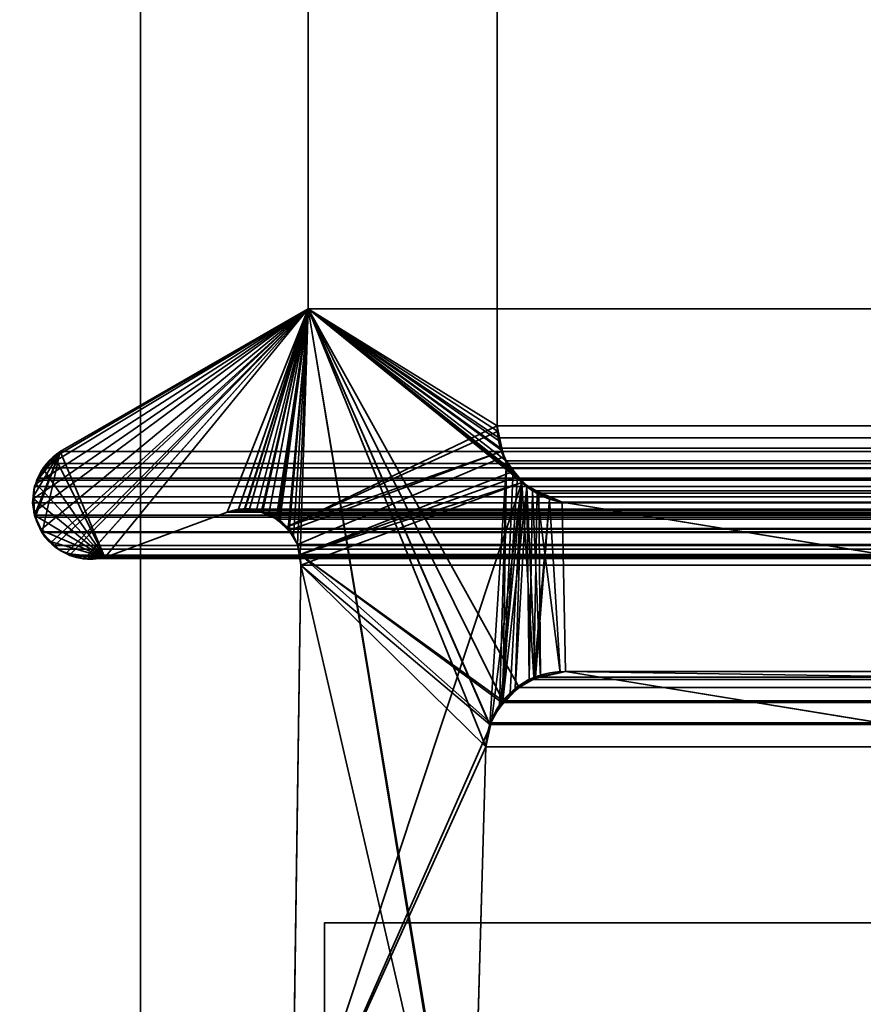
# Model space of a CAD drawing. Header units: millimetres. Extents: x -603 to 3703, y -115 to 193.
# Tile 83 of 256: x -413.66 to -409.07, y 3.57 to 8.93. Entities that reach past the tile are written whole.
import ezdxf

# ---------------------------------------------------------------- set-up
doc = ezdxf.new("R2010")
doc.units = ezdxf.units.MM
doc.layers.add('151', color=7, linetype='Continuous', true_color=0xffffff)

# ---------------------------------------------------------------- blocks, each defined once
blk = doc.blocks.new('UG_SURFACE_001')
at = {"layer": '151', "color": 252, "linetype": 'Continuous', "lineweight": 35}
for points in [[(603, -18, 2212.25), (603, 174.4, 2212.25), (-603, 174.4, 2212.25), (-603, -18, 2212.25)], [(-453, -18, 2062.2499), (-453, 174.4, 2062.2499), (453, 174.4, 2062.2499), (453, -18, 2062.2499)]]:
    blk.add_3dface(points, dxfattribs=at)
blk = doc.blocks.new('UG_SURFACE_004')
at = {"layer": '151', "color": 252, "linetype": 'Continuous', "lineweight": 35}
for points in [[(-413, -29.92, 2022.2499), (-413, 14.42, 2022.2499), (-414.5, 14.42, 2023.7501), (-414.5, -29.92, 2023.7501)], [(-414.5, -29.92, -8.75), (-414.5, 14.42, -8.75), (-413, 14.42, -8.75), (-413, -29.92, -8.75)], [(-413, -29.92, 2022.2499), (-413, -29.92, -8.75), (-413, 14.42, -8.75), (-413, 14.42, 2022.2499)]]:
    blk.add_3dface(points, dxfattribs=at)
blk = doc.blocks.new('UG_SURFACE_009')
at = {"layer": '151', "color": 252, "linetype": 'Continuous', "lineweight": 35}
for points in [[(-414.5, -29.92, 2023.7501), (414.5, -29.92, 2023.7501), (414.5, 14.42, 2023.7501), (-414.5, 14.42, 2023.7501)], [(-414.5, -29.92, 2023.7501), (-414.5, 14.42, 2023.7501), (-413, 14.42, 2022.2499), (-413, -29.92, 2022.2499)], [(-413, -29.92, 2022.2499), (-413, 14.42, 2022.2499), (413, 14.42, 2022.2499), (413, -29.92, 2022.2499)]]:
    blk.add_3dface(points, dxfattribs=at)
blk = doc.blocks.new('UG_SURFACE_011')
at = {"layer": '151', "color": 252, "linetype": 'Continuous', "lineweight": 35}
for points in [[(-412, 4.0145, -7.75), (-397, 4.0145, -7.75), (-397, 4.0145, -8.75), (-412, 4.0145, -8.75)], [(-397, 4.0145, -7.75), (-412, 4.0145, -7.75), (-412, -24.9528, -7.75), (412, -24.9528, -7.75)], [(-412, -24.9528, -8.75), (-412, 4.0145, -8.75), (-397, 4.0145, -8.75)], [(-397, 4.0145, -8.75), (397, 4.0145, -8.75), (-412, -24.9528, -8.75)], [(397, 4.0145, -8.75), (412, 4.0145, -8.75), (412, -24.9528, -8.75), (-412, -24.9528, -8.75)], [(-412, -24.9528, -7.75), (-412, 4.0145, -7.75), (-412, 4.0145, -8.75), (-412, -24.9528, -8.75)]]:
    blk.add_3dface(points, dxfattribs=at)
blk = doc.blocks.new('UG_SURFACE_046')
at = {"layer": '151', "color": 7, "linetype": 'Continuous', "lineweight": 35}
for points in [[(-411.0615, 11.8663, -8.75), (-411.0615, 6.7187, -8.75), (-412.0888, 7.3541, -8.75), (-412.0888, 11.6334, -8.75)], [(-411.0615, 6.7187, 2020.3116), (-411.0615, 11.8663, 2020.3116), (-412.0888, 11.6334, 2021.3387), (-412.0888, 7.3541, 2021.3387)], [(-411.0615, 6.7187, -8.75), (-411.0615, 11.8663, -8.75), (-411.0615, 11.8663, 2020.3116), (-411.0615, 6.7187, 2020.3116)], [(-412.0888, 7.3541, 2021.3387), (-412.0888, 11.6334, 2021.3387), (-412.0888, 11.6334, -8.75), (-412.0888, 7.3541, -8.75)], [(-412.0888, 7.3541, -8.75), (-413.5389, 6.1543, -8.75), (-413.5765, 6.2316, -8.75), (-413.5801, 6.2475, -8.75)], [(-413.5801, 6.2475, -8.75), (-413.5798, 6.3223, -8.75), (-412.0888, 7.3541, -8.75)], [(-412.0888, 7.3541, -8.75), (-413.5798, 6.3223, -8.75), (-413.5797, 6.3707, -8.75), (-413.5652, 6.4049, -8.75)], [(-412.0888, 7.3541, -8.75), (-413.5652, 6.4049, -8.75), (-413.5309, 6.4856, -8.75)], [(-412.0888, 7.3541, -8.75), (-413.4858, 6.0843, -8.75), (-413.5191, 6.1139, -8.75), (-413.5389, 6.1543, -8.75)], [(-413.5309, 6.4856, -8.75), (-413.53, 6.4877, -8.75), (-413.4643, 6.55, -8.75), (-412.0888, 7.3541, -8.75)], [(-413.4026, 6.0268, -8.75), (-413.4325, 6.0372, -8.75), (-413.4858, 6.0843, -8.75), (-412.0888, 7.3541, -8.75)], [(-413.4643, 6.55, -8.75), (-413.4353, 6.5775, -8.75), (-412.0888, 7.3541, -8.75)], [(-413.4353, 6.5775, 2022.6853), (-412.0888, 7.3541, 2021.3387), (-412.0888, 7.3541, -8.75), (-413.4353, 6.5775, -8.75)], [(-413.1932, 6.0016, 2022.4433), (-412.5291, 6.2483, 2021.7791), (-412.0888, 7.3541, 2021.3387), (-413.4353, 6.5775, 2022.6853)], [(-413.3034, 5.995, -8.75), (-413.3103, 5.9946, -8.75), (-413.4026, 6.0268, -8.75), (-412.0888, 7.3541, -8.75)], [(-412.0888, 7.3541, -8.75), (-412.5291, 6.2483, -8.75), (-413.1932, 6.0016, -8.75), (-413.3034, 5.995, -8.75)], [(-412.4342, 6.2625, -8.75), (-412.5291, 6.2483, -8.75), (-412.0888, 7.3541, -8.75)], [(-412.0888, 7.3541, 2021.3387), (-412.5291, 6.2483, 2021.7791), (-412.4344, 6.2561, 2021.6844)], [(-412.4344, 6.2561, 2021.6844), (-412.3686, 6.2615, 2021.6186), (-412.0888, 7.3541, 2021.3387)], [(-412.0888, 7.3541, -8.75), (-412.4077, 6.2665, -8.75), (-412.4342, 6.2625, -8.75)], [(-412.3372, 6.2488, -8.75), (-412.4077, 6.2665, -8.75), (-412.0888, 7.3541, -8.75)], [(-412.0888, 7.3541, 2021.3387), (-412.3686, 6.2615, 2021.6186), (-412.3375, 6.2472, 2021.5874)], [(-412.3375, 6.2472, 2021.5874), (-412.2501, 6.2071, 2021.5001), (-412.0888, 7.3541, 2021.3387)], [(-412.0888, 7.3541, -8.75), (-412.3017, 6.2399, -8.75), (-412.3372, 6.2488, -8.75)], [(-412.2533, 6.2043, -8.75), (-412.3017, 6.2399, -8.75), (-412.0888, 7.3541, -8.75)], [(-412.0888, 7.3541, -8.75), (-411.0615, 6.7187, -8.75), (-412.2038, 6.1678, -8.75), (-412.2533, 6.2043, -8.75)], [(-412.2501, 6.2071, 2021.5001), (-412.2416, 6.2033, 2021.4915), (-412.0888, 7.3541, 2021.3387)], [(-412.0888, 7.3541, 2021.3387), (-412.2416, 6.2033, 2021.4915), (-412.1915, 6.1456, 2021.4415)], [(-412.1915, 6.1456, 2021.4415), (-412.1681, 6.1188, 2021.4181), (-412.0888, 7.3541, 2021.3387)], [(-412.0888, 7.3541, 2021.3387), (-412.1681, 6.1188, 2021.4181), (-412.1465, 6.0731, 2021.3964)], [(-412.1465, 6.0731, 2021.3964), (-412.1321, 6.0177, 2021.3821), (-412.0888, 7.3541, 2021.3387)], [(-411.1882, 1.8784, 2020.4382), (-412.0888, 7.3541, 2021.3387), (-412.1321, 6.0177, 2021.3821), (-412.1284, 5.9608, 2021.3785)], [(-412.0888, 7.3541, 2021.3387), (-411.0538, 6.638, 2020.3037), (-411.0586, 6.6882, 2020.3085)], [(-411.0586, 6.6882, 2020.3085), (-411.0615, 6.7187, 2020.3116), (-412.0888, 7.3541, 2021.3387)], [(-412.0888, 7.3541, 2021.3387), (-411.1005, 5.0942, 2020.3505), (-411.0099, 6.5167, 2020.2599), (-411.0334, 6.5817, 2020.2835)], [(-412.0888, 7.3541, 2021.3387), (-411.2011, 1.9593, 2020.4511), (-411.2049, 2.0412, 2020.4549)], [(-411.0334, 6.5817, 2020.2835), (-411.0538, 6.638, 2020.3037), (-412.0888, 7.3541, 2021.3387)], [(-412.0888, 7.3541, 2021.3387), (-411.1224, 4.9715, 2020.3724), (-411.1013, 5.0895, 2020.3514)], [(-412.0888, 7.3541, 2021.3387), (-411.1882, 1.8784, 2020.4382), (-411.2011, 1.9593, 2020.4511)], [(-411.2049, 2.0412, 2020.4549), (-411.1224, 4.9715, 2020.3724), (-412.0888, 7.3541, 2021.3387)], [(-411.1013, 5.0895, 2020.3514), (-411.1005, 5.0942, 2020.3505), (-412.0888, 7.3541, 2021.3387)], [(-412.2038, 6.1678, -8.75), (-411.0615, 6.7187, -8.75), (-411.0553, 6.689, -8.75)], [(-411.0615, 6.7187, -8.75), (-411.0615, 6.7187, 2020.3116), (-411.0586, 6.6882, 2020.3085)], [(-411.0586, 6.6882, 2020.3085), (-411.0553, 6.689, -8.75), (-411.0615, 6.7187, -8.75)], [(-411.0553, 6.689, -8.75), (-411.0323, 6.5798, -8.75), (-412.2038, 6.1678, -8.75)], [(-411.0553, 6.689, -8.75), (-411.0586, 6.6882, 2020.3085), (-411.0538, 6.638, 2020.3037)], [(-411.0553, 6.689, -8.75), (-411.0538, 6.638, 2020.3037), (-411.0334, 6.5817, 2020.2835)], [(-411.0334, 6.5817, 2020.2835), (-411.0323, 6.5798, -8.75), (-411.0553, 6.689, -8.75)], [(-413.4657, 6.5488, 2022.7156), (-413.5294, 6.4886, 2022.7795), (-413.5309, 6.4854, 2022.7809), (-413.1932, 6.0016, 2022.4433)], [(-413.4657, 6.5488, 2022.7156), (-413.4643, 6.55, -8.75), (-413.53, 6.4877, -8.75)], [(-413.53, 6.4877, -8.75), (-413.5294, 6.4886, 2022.7795), (-413.4657, 6.5488, 2022.7156)], [(-413.4643, 6.55, -8.75), (-413.4657, 6.5488, 2022.7156), (-413.4353, 6.5775, 2022.6853)], [(-413.4353, 6.5775, 2022.6853), (-413.4657, 6.5488, 2022.7156), (-413.1932, 6.0016, 2022.4433)], [(-413.4353, 6.5775, 2022.6853), (-413.4353, 6.5775, -8.75), (-413.4643, 6.55, -8.75)], [(-412.1919, 6.1482, -8.75), (-412.2038, 6.1678, -8.75), (-411.0323, 6.5798, -8.75)], [(-411.0323, 6.5798, -8.75), (-411.0258, 6.5488, -8.75), (-412.1465, 6.0731, -8.75), (-412.1919, 6.1482, -8.75)], [(-412.1321, 6.0177, -8.75), (-412.1465, 6.0731, -8.75), (-411.0258, 6.5488, -8.75), (-410.9703, 6.471, -8.75)], [(-411.0258, 6.5488, -8.75), (-411.0334, 6.5817, 2020.2835), (-411.0099, 6.5167, 2020.2599)], [(-411.0258, 6.5488, -8.75), (-411.0323, 6.5798, -8.75), (-411.0334, 6.5817, 2020.2835)], [(-411.0258, 6.5488, -8.75), (-411.0099, 6.5167, 2020.2599), (-410.973, 6.4733, 2020.2231)], [(-410.973, 6.4733, 2020.2231), (-410.9703, 6.471, -8.75), (-411.0258, 6.5488, -8.75)], [(-413.5652, 6.4049, -8.75), (-413.5679, 6.405, 2022.8179), (-413.5309, 6.4854, 2022.7809)], [(-413.1932, 6.0016, 2022.4433), (-413.5309, 6.4854, 2022.7809), (-413.5679, 6.405, 2022.8179)], [(-413.5309, 6.4854, 2022.7809), (-413.5309, 6.4856, -8.75), (-413.5652, 6.4049, -8.75)], [(-413.5309, 6.4856, -8.75), (-413.5309, 6.4854, 2022.7809), (-413.5294, 6.4886, 2022.7795)], [(-413.5294, 6.4886, 2022.7795), (-413.53, 6.4877, -8.75), (-413.5309, 6.4856, -8.75)], [(-411.0099, 6.5167, 2020.2599), (-411.1005, 5.0942, 2020.3505), (-411.0489, 5.1885, 2020.299)], [(-411.0489, 5.1885, 2020.299), (-411.0306, 5.2222, 2020.2806), (-411.0099, 6.5167, 2020.2599)], [(-410.973, 6.4733, 2020.2231), (-411.0099, 6.5167, 2020.2599), (-411.0306, 5.2222, 2020.2806)], [(-412.1321, 6.0177, -8.75), (-410.9703, 6.471, -8.75), (-410.9502, 6.4428, -8.75)], [(-410.9502, 6.4428, -8.75), (-410.9266, 6.4097, -8.75), (-412.1321, 6.0177, -8.75)], [(-411.0306, 5.2222, 2020.2806), (-410.9507, 6.447, 2020.2007), (-410.973, 6.4733, 2020.2231)], [(-411.0306, 5.2222, 2020.2806), (-410.8988, 6.386, 2020.1488), (-410.9507, 6.447, 2020.2007)], [(-410.9703, 6.471, -8.75), (-410.973, 6.4733, 2020.2231), (-410.9507, 6.447, 2020.2007)], [(-410.9507, 6.447, 2020.2007), (-410.9502, 6.4428, -8.75), (-410.9703, 6.471, -8.75)], [(-410.9502, 6.4428, -8.75), (-410.9507, 6.447, 2020.2007), (-410.8988, 6.386, 2020.1488)], [(-410.8988, 6.386, 2020.1488), (-410.9266, 6.4097, -8.75), (-410.9502, 6.4428, -8.75)], [(-413.1932, 6.0016, 2022.4433), (-413.5679, 6.405, 2022.8179), (-413.5757, 6.388, 2022.8257), (-413.5832, 6.3218, 2022.8333)], [(-413.5798, 6.3223, -8.75), (-413.5832, 6.3218, 2022.8333), (-413.5757, 6.388, 2022.8257)], [(-413.5757, 6.388, 2022.8257), (-413.5797, 6.3707, -8.75), (-413.5798, 6.3223, -8.75)], [(-413.5797, 6.3707, -8.75), (-413.5757, 6.388, 2022.8257), (-413.5679, 6.405, 2022.8179)], [(-413.5679, 6.405, 2022.8179), (-413.5652, 6.4049, -8.75), (-413.5797, 6.3707, -8.75)], [(-412.175, 2.6459, -8.75), (-410.9266, 6.4097, -8.75), (-411.0892, 5.1239, -8.75), (-411.0969, 5.0887, -8.75)], [(-410.9266, 6.4097, -8.75), (-412.175, 2.6459, -8.75), (-412.1284, 5.9608, -8.75)], [(-412.1284, 5.9608, -8.75), (-412.1321, 6.0177, -8.75), (-410.9266, 6.4097, -8.75)], [(-411.0451, 5.1872, -8.75), (-411.0892, 5.1239, -8.75), (-410.9266, 6.4097, -8.75)], [(-410.9266, 6.4097, -8.75), (-410.9905, 5.2657, -8.75), (-411.0451, 5.1872, -8.75)], [(-410.8988, 6.386, 2020.1488), (-411.0306, 5.2222, 2020.2806), (-410.962, 5.2773, 2020.2119)], [(-410.9634, 5.2832, -8.75), (-410.9905, 5.2657, -8.75), (-410.9266, 6.4097, -8.75)], [(-410.9266, 6.4097, -8.75), (-410.861, 5.3495, -8.75), (-410.9634, 5.2832, -8.75)], [(-410.962, 5.2773, 2020.2119), (-410.8867, 5.3379, 2020.1368), (-410.8988, 6.386, 2020.1488)], [(-410.861, 5.3495, -8.75), (-410.9266, 6.4097, -8.75), (-410.843, 6.3596, -8.75)], [(-410.9266, 6.4097, -8.75), (-410.8988, 6.386, 2020.1488), (-410.8453, 6.3626, 2020.0953)], [(-410.8453, 6.3626, 2020.0953), (-410.843, 6.3596, -8.75), (-410.9266, 6.4097, -8.75)], [(-410.8988, 6.386, 2020.1488), (-410.8867, 5.3379, 2020.1368), (-410.8517, 5.3455, 2020.1018)], [(-410.8517, 5.3455, 2020.1018), (-410.7177, 5.3748, 2019.9676), (-410.8453, 6.3626, 2020.0953), (-410.8988, 6.386, 2020.1488)], [(-413.5765, 6.2316, 2022.8267), (-413.5858, 6.2992, 2022.8357), (-413.5798, 6.3223, -8.75)], [(-413.5858, 6.2992, 2022.8357), (-413.5832, 6.3218, 2022.8333), (-413.5798, 6.3223, -8.75)], [(-413.1932, 6.0016, 2022.4433), (-413.5832, 6.3218, 2022.8333), (-413.5858, 6.2992, 2022.8357), (-413.5765, 6.2316, 2022.8267)], [(-413.5798, 6.3223, -8.75), (-413.5801, 6.2475, -8.75), (-413.5765, 6.2316, 2022.8267)], [(-410.843, 6.3596, -8.75), (-410.7763, 6.3197, -8.75), (-410.861, 5.3495, -8.75)], [(-410.8522, 5.3511, -8.75), (-410.861, 5.3495, -8.75), (-410.7763, 6.3197, -8.75)], [(-410.7174, 5.3758, -8.75), (-410.8522, 5.3511, -8.75), (-410.7763, 6.3197, -8.75)], [(-410.7177, 5.3748, 2019.9676), (-410.6891, 5.381, 2019.9392), (-410.7079, 6.3024, 2019.958), (-410.8453, 6.3626, 2020.0953)], [(-410.843, 6.3596, -8.75), (-410.8453, 6.3626, 2020.0953), (-410.7079, 6.3024, 2019.958)], [(-410.7079, 6.3024, 2019.958), (-410.7763, 6.3197, -8.75), (-410.843, 6.3596, -8.75)], [(-410.7763, 6.3197, -8.75), (-410.7079, 6.3024, -8.75), (-410.6891, 5.381, -8.75), (-410.7174, 5.3758, -8.75)], [(-410.7079, 6.3024, 2019.958), (-410.7079, 6.3024, -8.75), (-410.7763, 6.3197, -8.75)], [(-412.3686, 6.2615, 2021.6186), (-412.4342, 6.2625, -8.75), (-412.4077, 6.2665, -8.75)], [(-412.4077, 6.2665, -8.75), (-412.3372, 6.2488, -8.75), (-412.3375, 6.2472, 2021.5874)], [(-412.3375, 6.2472, 2021.5874), (-412.3686, 6.2615, 2021.6186), (-412.4077, 6.2665, -8.75)], [(-401.5852, 3.8982, -8.75), (-410.6891, 5.381, -8.75), (-410.7079, 6.3024, -8.75), (-404.4892, 5.2872, -8.75)], [(-404.4892, 5.2872, 2013.7391), (-410.7079, 6.3024, 2019.958), (-410.6891, 5.381, 2019.9392)], [(-404.4892, 5.2872, -8.75), (-410.7079, 6.3024, -8.75), (-410.7079, 6.3024, 2019.958), (-404.4892, 5.2872, 2013.7391)], [(-413.5801, 6.2475, -8.75), (-413.5765, 6.2316, -8.75), (-413.5765, 6.2316, 2022.8267)], [(-413.5765, 6.2316, -8.75), (-413.5389, 6.1543, -8.75), (-413.543, 6.1528, 2022.7931)], [(-413.543, 6.1528, 2022.7931), (-413.5765, 6.2316, 2022.8267), (-413.5765, 6.2316, -8.75)], [(-413.5765, 6.2316, 2022.8267), (-413.543, 6.1528, 2022.7931), (-413.1932, 6.0016, 2022.4433)], [(-412.5291, 6.2483, 2021.7791), (-413.1932, 6.0016, 2022.4433), (-413.1932, 6.0016, -8.75), (-412.5291, 6.2483, -8.75)], [(-412.5291, 6.2483, -8.75), (-412.4342, 6.2625, -8.75), (-412.4344, 6.2561, 2021.6844)], [(-412.4344, 6.2561, 2021.6844), (-412.5291, 6.2483, 2021.7791), (-412.5291, 6.2483, -8.75)], [(-412.3686, 6.2615, 2021.6186), (-412.4344, 6.2561, 2021.6844), (-412.4342, 6.2625, -8.75)], [(-412.3375, 6.2472, 2021.5874), (-412.3372, 6.2488, -8.75), (-412.3017, 6.2399, -8.75)], [(-412.2501, 6.2071, 2021.5001), (-412.3375, 6.2472, 2021.5874), (-412.3017, 6.2399, -8.75)], [(-412.3017, 6.2399, -8.75), (-412.2533, 6.2043, -8.75), (-412.2501, 6.2071, 2021.5001)], [(-412.2416, 6.2033, 2021.4915), (-412.2501, 6.2071, 2021.5001), (-412.2533, 6.2043, -8.75)], [(-412.2533, 6.2043, -8.75), (-412.2038, 6.1678, -8.75), (-412.1915, 6.1456, 2021.4415)], [(-412.1915, 6.1456, 2021.4415), (-412.2416, 6.2033, 2021.4915), (-412.2533, 6.2043, -8.75)], [(-412.2038, 6.1678, -8.75), (-412.1919, 6.1482, -8.75), (-412.1915, 6.1456, 2021.4415)], [(-413.5378, 6.1404, 2022.7878), (-413.543, 6.1528, 2022.7931), (-413.5389, 6.1543, -8.75)], [(-413.1932, 6.0016, 2022.4433), (-413.543, 6.1528, 2022.7931), (-413.5378, 6.1404, 2022.7878), (-413.486, 6.0866, 2022.7361)], [(-413.5389, 6.1543, -8.75), (-413.5191, 6.1139, -8.75), (-413.5378, 6.1404, 2022.7878)], [(-413.486, 6.0866, 2022.7361), (-413.5378, 6.1404, 2022.7878), (-413.5191, 6.1139, -8.75)], [(-413.5191, 6.1139, -8.75), (-413.4858, 6.0843, -8.75), (-413.486, 6.0866, 2022.7361)], [(-412.1919, 6.1482, -8.75), (-412.1465, 6.0731, -8.75), (-412.1465, 6.0731, 2021.3964)], [(-412.1465, 6.0731, 2021.3964), (-412.1681, 6.1188, 2021.4181), (-412.1919, 6.1482, -8.75)], [(-412.1681, 6.1188, 2021.4181), (-412.1915, 6.1456, 2021.4415), (-412.1919, 6.1482, -8.75)], [(-413.4479, 6.0471, 2022.6979), (-413.486, 6.0866, 2022.7361), (-413.4858, 6.0843, -8.75)], [(-413.486, 6.0866, 2022.7361), (-413.4479, 6.0471, 2022.6979), (-413.4038, 6.0239, 2022.6538), (-413.1932, 6.0016, 2022.4433)], [(-413.4858, 6.0843, -8.75), (-413.4325, 6.0372, -8.75), (-413.4479, 6.0471, 2022.6979)], [(-412.1465, 6.0731, -8.75), (-412.1321, 6.0177, -8.75), (-412.1284, 5.9608, 2021.3785)], [(-412.1284, 5.9608, 2021.3785), (-412.1321, 6.0177, 2021.3821), (-412.1465, 6.0731, -8.75)], [(-412.1321, 6.0177, 2021.3821), (-412.1465, 6.0731, 2021.3964), (-412.1465, 6.0731, -8.75)], [(-413.4038, 6.0239, 2022.6538), (-413.4479, 6.0471, 2022.6979), (-413.4325, 6.0372, -8.75)], [(-413.4325, 6.0372, -8.75), (-413.4026, 6.0268, -8.75), (-413.4038, 6.0239, 2022.6538)], [(-413.3833, 6.0132, 2022.6333), (-413.4038, 6.0239, 2022.6538), (-413.4026, 6.0268, -8.75)], [(-413.4038, 6.0239, 2022.6538), (-413.3833, 6.0132, 2022.6333), (-413.3028, 6.0054, 2022.5527)], [(-413.3028, 6.0054, 2022.5527), (-413.215, 5.9969, 2022.465), (-413.1932, 6.0016, 2022.4433), (-413.4038, 6.0239, 2022.6538)], [(-413.4026, 6.0268, -8.75), (-413.3103, 5.9946, -8.75), (-413.3028, 6.0054, 2022.5527)], [(-413.3028, 6.0054, 2022.5527), (-413.3833, 6.0132, 2022.6333), (-413.4026, 6.0268, -8.75)], [(-413.3103, 5.9946, -8.75), (-413.3034, 5.995, -8.75), (-413.3028, 6.0054, 2022.5527)], [(-413.215, 5.9969, 2022.465), (-413.3028, 6.0054, 2022.5527), (-413.3034, 5.995, -8.75)], [(-413.3034, 5.995, -8.75), (-413.1932, 6.0016, -8.75), (-413.1932, 6.0016, 2022.4433)], [(-413.1932, 6.0016, 2022.4433), (-413.215, 5.9969, 2022.465), (-413.3034, 5.995, -8.75)], [(-412.1321, 6.0177, -8.75), (-412.1284, 5.9608, -8.75), (-412.1284, 5.9608, 2021.3785)], [(-412.175, 2.6459, 2021.425), (-412.1284, 5.9608, 2021.3785), (-412.1284, 5.9608, -8.75), (-412.175, 2.6459, -8.75)], [(-412.1284, 5.9608, 2021.3785), (-412.175, 2.6459, 2021.425), (-412.174, 2.4847, 2021.4241), (-411.1882, 1.8784, 2020.4382)], [(-410.8522, 5.3511, -8.75), (-410.7174, 5.3758, -8.75), (-410.7177, 5.3748, 2019.9676)], [(-410.7177, 5.3748, 2019.9676), (-410.8517, 5.3455, 2020.1018), (-410.8522, 5.3511, -8.75)], [(-410.6891, 5.381, 2019.9392), (-410.7177, 5.3748, 2019.9676), (-410.7174, 5.3758, -8.75)], [(-410.7174, 5.3758, -8.75), (-410.6891, 5.381, -8.75), (-410.6891, 5.381, 2019.9392)], [(-410.6891, 5.381, 2019.9392), (-401.5852, 3.8982, 2010.8352), (-404.4552, 5.2832, 2013.7053), (-404.4892, 5.2872, 2013.7391)], [(-410.6891, 5.381, -8.75), (-401.5852, 3.8982, -8.75), (-401.5852, 3.8982, 2010.8352), (-410.6891, 5.381, 2019.9392)], [(-410.9634, 5.2832, -8.75), (-410.861, 5.3495, -8.75), (-410.8517, 5.3455, 2020.1018)], [(-410.8517, 5.3455, 2020.1018), (-410.8867, 5.3379, 2020.1368), (-410.9634, 5.2832, -8.75)], [(-410.8867, 5.3379, 2020.1368), (-410.962, 5.2773, 2020.2119), (-410.9634, 5.2832, -8.75)], [(-410.861, 5.3495, -8.75), (-410.8522, 5.3511, -8.75), (-410.8517, 5.3455, 2020.1018)], [(-411.0451, 5.1872, -8.75), (-410.9905, 5.2657, -8.75), (-410.962, 5.2773, 2020.2119)], [(-410.962, 5.2773, 2020.2119), (-411.0306, 5.2222, 2020.2806), (-411.0451, 5.1872, -8.75)], [(-410.9905, 5.2657, -8.75), (-410.9634, 5.2832, -8.75), (-410.962, 5.2773, 2020.2119)], [(-411.0306, 5.2222, 2020.2806), (-411.0489, 5.1885, 2020.299), (-411.0451, 5.1872, -8.75)], [(-411.0489, 5.1885, 2020.299), (-411.1005, 5.0942, 2020.3505), (-411.0892, 5.1239, -8.75)], [(-411.0892, 5.1239, -8.75), (-411.0451, 5.1872, -8.75), (-411.0489, 5.1885, 2020.299)], [(-411.0969, 5.0887, -8.75), (-411.1224, 4.9715, -8.75), (-412.175, 2.6459, -8.75)], [(-411.1224, 4.9715, -8.75), (-411.0969, 5.0887, -8.75), (-411.1013, 5.0895, 2020.3514)], [(-411.1013, 5.0895, 2020.3514), (-411.1224, 4.9715, 2020.3724), (-411.1224, 4.9715, -8.75)], [(-411.1005, 5.0942, 2020.3505), (-411.1013, 5.0895, 2020.3514), (-411.0969, 5.0887, -8.75)], [(-411.0969, 5.0887, -8.75), (-411.0892, 5.1239, -8.75), (-411.1005, 5.0942, 2020.3505)], [(-411.1224, 4.9715, -8.75), (-411.2049, 2.0412, -8.75), (-412.1744, 2.4846, -8.75), (-412.175, 2.6459, -8.75)], [(-411.2049, 2.0412, -8.75), (-411.1224, 4.9715, -8.75), (-411.1224, 4.9715, 2020.3724), (-411.2049, 2.0412, 2020.4549)]]:
    blk.add_3dface(points, dxfattribs=at)
blk = doc.blocks.new('UG_SURFACE_047')
at = {"layer": '151', "color": 7, "linetype": 'Continuous', "lineweight": 35}
for points in [[(-412.0888, 7.3541, 2021.3387), (-412.0888, 11.6334, 2021.3387), (-411.0615, 11.8663, 2020.3116), (-411.0615, 6.7187, 2020.3116)], [(-411.0615, 6.7187, 2020.3116), (-411.0615, 11.8663, 2020.3116), (411.0615, 11.8663, 2020.3116), (411.0615, 6.7187, 2020.3116)], [(412.0888, 7.3541, 2021.3387), (412.0888, 11.6334, 2021.3387), (-412.0888, 11.6334, 2021.3387), (-412.0888, 7.3541, 2021.3387)], [(-413.4668, 6.0667, 2022.7168), (-413.5346, 6.1372, 2022.7847), (-413.4353, 6.5775, 2022.6853), (-412.0888, 7.3541, 2021.3387)], [(-413.385, 6.014, 2022.635), (-413.4479, 6.0471, 2022.6979), (-413.4668, 6.0667, 2022.7168), (-412.0888, 7.3541, 2021.3387)], [(413.4353, 6.5775, 2022.6853), (412.0888, 7.3541, 2021.3387), (-412.0888, 7.3541, 2021.3387), (-413.4353, 6.5775, 2022.6853)], [(-412.0888, 7.3541, 2021.3387), (-413.2925, 6.0044, 2022.5425), (-413.3833, 6.0132, 2022.6333), (-413.385, 6.014, 2022.635)], [(-413.1932, 6.0016, 2022.4433), (-413.215, 5.9969, 2022.465), (-413.2925, 6.0044, 2022.5425), (-412.0888, 7.3541, 2021.3387)], [(-412.0888, 7.3541, 2021.3387), (-412.5291, 6.2483, 2021.7791), (-413.1932, 6.0016, 2022.4433)], [(-412.0888, 7.3541, 2021.3387), (-412.4664, 6.2642, 2021.7164), (-412.5291, 6.2483, 2021.7791)], [(-412.4352, 6.2596, 2021.6851), (-412.4664, 6.2642, 2021.7164), (-412.0888, 7.3541, 2021.3387)], [(-412.3428, 6.2462, 2021.5929), (-412.4352, 6.2596, 2021.6851), (-412.0888, 7.3541, 2021.3387)], [(-412.0888, 7.3541, 2021.3387), (-412.3025, 6.2403, 2021.5526), (-412.3428, 6.2462, 2021.5929)], [(-412.262, 6.2093, 2021.512), (-412.3025, 6.2403, 2021.5526), (-412.0888, 7.3541, 2021.3387)], [(-412.0888, 7.3541, 2021.3387), (-412.1961, 6.1589, 2021.446), (-412.262, 6.2093, 2021.512)], [(-412.1939, 6.1552, 2021.4438), (-412.1961, 6.1589, 2021.446), (-412.0888, 7.3541, 2021.3387)], [(-412.0888, 7.3541, 2021.3387), (-412.1465, 6.0731, 2021.3964), (-412.1939, 6.1552, 2021.4438)], [(-412.1321, 6.0177, 2021.3821), (-412.1465, 6.0731, 2021.3964), (-412.0888, 7.3541, 2021.3387), (-411.0306, 5.2222, 2020.2806)], [(-412.0888, 7.3541, 2021.3387), (-410.8693, 6.365, 2020.1192), (-410.8867, 5.3379, 2020.1368), (-410.9405, 5.2946, 2020.1905)], [(-410.9405, 5.2946, 2020.1905), (-411.0306, 5.2222, 2020.2806), (-412.0888, 7.3541, 2021.3387)], [(-412.0888, 7.3541, 2021.3387), (-410.991, 6.4854, 2020.241), (-410.9331, 6.4281, 2020.1831)], [(-412.0888, 7.3541, 2021.3387), (-411.0433, 6.596, 2020.2932), (-411.0109, 6.5274, 2020.2608)], [(-412.0888, 7.3541, 2021.3387), (-411.0615, 6.7187, 2020.3116), (-411.0516, 6.6518, 2020.3016)], [(-411.0109, 6.5274, 2020.2608), (-410.991, 6.4854, 2020.241), (-412.0888, 7.3541, 2021.3387)], [(-411.0516, 6.6518, 2020.3016), (-411.0433, 6.596, 2020.2932), (-412.0888, 7.3541, 2021.3387)], [(-410.9331, 6.4281, 2020.1831), (-410.8693, 6.365, 2020.1192), (-412.0888, 7.3541, 2021.3387)], [(-411.0516, 6.6518, 2020.3016), (-411.0615, 6.7187, 2020.3116), (411.0615, 6.7187, 2020.3116)], [(411.0615, 6.7187, 2020.3116), (411.055, 6.6507, 2020.3049), (-411.0516, 6.6518, 2020.3016)], [(-411.0516, 6.6518, 2020.3016), (411.055, 6.6507, 2020.3049), (411.0538, 6.638, 2020.3037)], [(-411.0433, 6.596, 2020.2932), (-411.0516, 6.6518, 2020.3016), (411.0538, 6.638, 2020.3037)], [(-411.0109, 6.5274, 2020.2608), (-411.0433, 6.596, 2020.2932), (411.0538, 6.638, 2020.3037)], [(411.0538, 6.638, 2020.3037), (411.013, 6.5252, 2020.263), (-411.0109, 6.5274, 2020.2608)], [(-413.5765, 6.2316, 2022.8267), (-413.5858, 6.2992, 2022.8357), (-413.5822, 6.3309, 2022.8322), (-413.4353, 6.5775, 2022.6853)], [(-413.4353, 6.5775, 2022.6853), (-413.5822, 6.3309, 2022.8322), (-413.5757, 6.388, 2022.8257), (-413.5602, 6.4216, 2022.8102)], [(-413.4353, 6.5775, 2022.6853), (-413.5724, 6.2218, 2022.8224), (-413.5765, 6.2316, 2022.8267)], [(-413.4353, 6.5775, 2022.6853), (-413.5346, 6.1372, 2022.7847), (-413.5378, 6.1404, 2022.7878), (-413.5724, 6.2218, 2022.8224)], [(-413.5602, 6.4216, 2022.8102), (-413.5551, 6.4328, 2022.805), (-413.4353, 6.5775, 2022.6853)], [(-413.5041, 6.5125, 2022.754), (-413.4353, 6.5775, 2022.6853), (-413.5551, 6.4328, 2022.805)], [(413.4353, 6.5775, 2022.6853), (-413.4353, 6.5775, 2022.6853), (-413.5041, 6.5125, 2022.754), (413.5041, 6.5125, 2022.754)], [(-413.5551, 6.4328, 2022.805), (-413.5294, 6.4886, 2022.7795), (-413.5041, 6.5125, 2022.754)], [(-413.5551, 6.4328, 2022.805), (413.5551, 6.4328, 2022.805), (413.5294, 6.4886, 2022.7795)], [(-413.5294, 6.4886, 2022.7795), (-413.5551, 6.4328, 2022.805), (413.5294, 6.4886, 2022.7795)], [(413.5294, 6.4886, 2022.7795), (413.5041, 6.5125, 2022.754), (-413.5041, 6.5125, 2022.754), (-413.5294, 6.4886, 2022.7795)], [(-410.991, 6.4854, 2020.241), (-411.0109, 6.5274, 2020.2608), (411.013, 6.5252, 2020.263)], [(-410.991, 6.4854, 2020.241), (411.013, 6.5252, 2020.263), (411.0099, 6.5167, 2020.2599)], [(-410.9331, 6.4281, 2020.1831), (-410.991, 6.4854, 2020.241), (411.0099, 6.5167, 2020.2599)], [(411.0099, 6.5167, 2020.2599), (410.9333, 6.4266, 2020.1833), (-410.9331, 6.4281, 2020.1831)], [(413.5551, 6.4328, 2022.805), (-413.5551, 6.4328, 2022.805), (-413.5602, 6.4216, 2022.8102), (413.5602, 6.4216, 2022.8102)], [(-410.8693, 6.365, 2020.1192), (-410.9331, 6.4281, 2020.1831), (410.9333, 6.4266, 2020.1833)], [(-410.8693, 6.365, 2020.1192), (410.9333, 6.4266, 2020.1833), (410.8988, 6.386, 2020.1488)], [(-413.5757, 6.388, 2022.8257), (-413.5822, 6.3309, 2022.8322), (413.5822, 6.3309, 2022.8322)], [(413.5757, 6.388, 2022.8257), (413.5602, 6.4216, 2022.8102), (-413.5602, 6.4216, 2022.8102), (-413.5757, 6.388, 2022.8257)], [(-413.5757, 6.388, 2022.8257), (413.5822, 6.3309, 2022.8322), (413.5757, 6.388, 2022.8257)], [(-410.8335, 6.3511, 2020.0834), (-410.8693, 6.365, 2020.1192), (410.8988, 6.386, 2020.1488)], [(410.8988, 6.386, 2020.1488), (410.832, 6.3568, 2020.082), (-410.8335, 6.3511, 2020.0834)], [(413.5822, 6.3309, 2022.8322), (-413.5822, 6.3309, 2022.8322), (-413.5858, 6.2992, 2022.8357)], [(413.5858, 6.2992, 2022.8357), (413.5822, 6.3309, 2022.8322), (-413.5858, 6.2992, 2022.8357)], [(-410.8243, 5.3515, 2020.0744), (-410.8867, 5.3379, 2020.1368), (-410.8693, 6.365, 2020.1192)], [(-410.8243, 5.3515, 2020.0744), (-410.8693, 6.365, 2020.1192), (-410.8335, 6.3511, 2020.0834)], [(-410.7079, 6.3024, 2019.958), (-410.8335, 6.3511, 2020.0834), (410.832, 6.3568, 2020.082)], [(-410.8335, 6.3511, 2020.0834), (-410.7079, 6.3024, 2019.958), (-410.6891, 5.381, 2019.9392), (-410.8243, 5.3515, 2020.0744)], [(410.832, 6.3568, 2020.082), (410.7079, 6.3024, 2019.958), (-410.7079, 6.3024, 2019.958)], [(-413.5858, 6.2992, 2022.8357), (-413.5765, 6.2316, 2022.8267), (413.5765, 6.2316, 2022.8267), (413.5858, 6.2992, 2022.8357)], [(-404.4892, 5.2872, 2013.7391), (-410.7079, 6.3024, 2019.958), (410.7079, 6.3024, 2019.958), (404.4892, 5.2872, 2013.7391)], [(-401.5852, 3.8982, 2010.8352), (-410.6891, 5.381, 2019.9392), (-410.7079, 6.3024, 2019.958), (-404.4892, 5.2872, 2013.7391)], [(413.5765, 6.2316, 2022.8267), (-413.5765, 6.2316, 2022.8267), (-413.5724, 6.2218, 2022.8224)], [(-413.5724, 6.2218, 2022.8224), (413.5728, 6.2213, 2022.8229), (413.5765, 6.2316, 2022.8267)], [(413.5539, 6.1695, 2022.804), (-413.5724, 6.2218, 2022.8224), (-413.5378, 6.1404, 2022.7878)], [(413.5539, 6.1695, 2022.804), (413.5728, 6.2213, 2022.8229), (-413.5724, 6.2218, 2022.8224)], [(412.5291, 6.2483, 2021.7791), (413.1932, 6.0016, 2022.4433), (-413.1932, 6.0016, 2022.4433), (-412.5291, 6.2483, 2021.7791)], [(412.5291, 6.2483, 2021.7791), (-412.5291, 6.2483, 2021.7791), (-412.4664, 6.2642, 2021.7164)], [(412.5291, 6.2483, 2021.7791), (-412.4664, 6.2642, 2021.7164), (-412.4352, 6.2596, 2021.6851)], [(412.3686, 6.2615, 2021.6186), (-412.4352, 6.2596, 2021.6851), (-412.3428, 6.2462, 2021.5929)], [(412.3686, 6.2615, 2021.6186), (412.4342, 6.2561, 2021.6842), (-412.4352, 6.2596, 2021.6851)], [(-412.4352, 6.2596, 2021.6851), (412.4342, 6.2561, 2021.6842), (412.5291, 6.2483, 2021.7791)], [(-412.3428, 6.2462, 2021.5929), (412.3434, 6.2499, 2021.5933), (412.3686, 6.2615, 2021.6186)], [(412.3434, 6.2499, 2021.5933), (-412.3428, 6.2462, 2021.5929), (-412.3025, 6.2403, 2021.5526)], [(-412.3025, 6.2403, 2021.5526), (412.2604, 6.2119, 2021.5104), (412.3434, 6.2499, 2021.5933)], [(-412.3025, 6.2403, 2021.5526), (-412.262, 6.2093, 2021.512), (412.2604, 6.2119, 2021.5104)], [(413.5539, 6.1695, 2022.804), (-413.5378, 6.1404, 2022.7878), (-413.5346, 6.1372, 2022.7847)], [(-413.5346, 6.1372, 2022.7847), (413.5324, 6.1402, 2022.7823), (413.5539, 6.1695, 2022.804)], [(412.2416, 6.2033, 2021.4915), (412.2604, 6.2119, 2021.5104), (-412.262, 6.2093, 2021.512)], [(412.2416, 6.2033, 2021.4915), (-412.262, 6.2093, 2021.512), (-412.1961, 6.1589, 2021.446)], [(-412.1961, 6.1589, 2021.446), (412.1962, 6.151, 2021.4462), (412.2416, 6.2033, 2021.4915)], [(-412.1961, 6.1589, 2021.446), (-412.1939, 6.1552, 2021.4438), (412.1962, 6.151, 2021.4462)], [(413.4876, 6.0792, 2022.7377), (413.5324, 6.1402, 2022.7823), (-413.5346, 6.1372, 2022.7847)], [(-413.5346, 6.1372, 2022.7847), (-413.4668, 6.0667, 2022.7168), (413.4675, 6.0671, 2022.7175)], [(413.4675, 6.0671, 2022.7175), (413.4876, 6.0792, 2022.7377), (-413.5346, 6.1372, 2022.7847)], [(412.1681, 6.1188, 2021.4181), (-412.1939, 6.1552, 2021.4438), (-412.1465, 6.0731, 2021.3964)], [(412.1681, 6.1188, 2021.4181), (412.1962, 6.151, 2021.4462), (-412.1939, 6.1552, 2021.4438)], [(-412.1465, 6.0731, 2021.3964), (412.1465, 6.0731, 2021.3964), (412.1681, 6.1188, 2021.4181)], [(413.4675, 6.0671, 2022.7175), (-413.4668, 6.0667, 2022.7168), (-413.4479, 6.0471, 2022.6979)], [(413.4675, 6.0671, 2022.7175), (-413.4479, 6.0471, 2022.6979), (-413.385, 6.014, 2022.635)], [(-413.385, 6.014, 2022.635), (413.3841, 6.0169, 2022.634), (413.4675, 6.0671, 2022.7175)], [(412.1321, 6.0177, 2021.3821), (-412.1465, 6.0731, 2021.3964), (-412.1321, 6.0177, 2021.3821)], [(412.1321, 6.0177, 2021.3821), (412.1465, 6.0731, 2021.3964), (-412.1465, 6.0731, 2021.3964)], [(413.3841, 6.0169, 2022.634), (-413.385, 6.014, 2022.635), (-413.3833, 6.0132, 2022.6333)], [(413.3696, 6.0082, 2022.6197), (413.3841, 6.0169, 2022.634), (-413.3833, 6.0132, 2022.6333)], [(-413.3833, 6.0132, 2022.6333), (-413.2925, 6.0044, 2022.5425), (413.2929, 6.0053, 2022.543)], [(413.2929, 6.0053, 2022.543), (413.3696, 6.0082, 2022.6197), (-413.3833, 6.0132, 2022.6333)], [(413.2929, 6.0053, 2022.543), (-413.2925, 6.0044, 2022.5425), (-413.215, 5.9969, 2022.465)], [(413.1932, 6.0016, 2022.4433), (413.2929, 6.0053, 2022.543), (-413.215, 5.9969, 2022.465)], [(-413.215, 5.9969, 2022.465), (-413.1932, 6.0016, 2022.4433), (413.1932, 6.0016, 2022.4433)], [(-412.1321, 6.0177, 2021.3821), (-411.036, 5.2121, 2020.2861), (-411.0964, 5.1017, 2020.3464)], [(-412.1321, 6.0177, 2021.3821), (-411.0306, 5.2222, 2020.2806), (-411.036, 5.2121, 2020.2861)], [(-411.0964, 5.1017, 2020.3464), (-411.1005, 5.0942, 2020.3505), (-412.1284, 5.9608, 2021.3785), (-412.1321, 6.0177, 2021.3821)], [(-412.1321, 6.0177, 2021.3821), (412.1284, 5.9608, 2021.3785), (412.1321, 6.0177, 2021.3821)], [(-412.1321, 6.0177, 2021.3821), (-412.1284, 5.9608, 2021.3785), (412.1284, 5.9608, 2021.3785)], [(-411.1224, 4.9715, 2020.3724), (-411.2049, 2.0412, 2020.4549), (-412.175, 2.6459, 2021.425), (-412.1284, 5.9608, 2021.3785)], [(412.175, 2.6459, 2021.425), (412.1284, 5.9608, 2021.3785), (-412.1284, 5.9608, 2021.3785), (-412.175, 2.6459, 2021.425)], [(-412.1284, 5.9608, 2021.3785), (-411.1005, 5.0942, 2020.3505), (-411.1224, 4.9715, 2020.3724)], [(410.8243, 5.3515, 2020.0744), (-410.8243, 5.3515, 2020.0744), (-410.6891, 5.381, 2019.9392), (410.6891, 5.381, 2019.9392)], [(-410.6891, 5.381, 2019.9392), (-401.5852, 3.8982, 2010.8352), (401.5852, 3.8982, 2010.8352), (410.6891, 5.381, 2019.9392)], [(410.8867, 5.3379, 2020.1368), (-410.9405, 5.2946, 2020.1905), (-410.8867, 5.3379, 2020.1368)], [(410.8867, 5.3379, 2020.1368), (410.9405, 5.2946, 2020.1905), (-410.9405, 5.2946, 2020.1905)], [(-410.8867, 5.3379, 2020.1368), (-410.8243, 5.3515, 2020.0744), (410.8243, 5.3515, 2020.0744), (410.8867, 5.3379, 2020.1368)], [(-411.0306, 5.2222, 2020.2806), (-410.9405, 5.2946, 2020.1905), (410.9405, 5.2946, 2020.1905), (411.0306, 5.2222, 2020.2806)], [(411.0964, 5.1017, 2020.3464), (-411.0964, 5.1017, 2020.3464), (-411.036, 5.2121, 2020.2861), (411.036, 5.2121, 2020.2861)], [(411.036, 5.2121, 2020.2861), (-411.036, 5.2121, 2020.2861), (-411.0306, 5.2222, 2020.2806)], [(411.0306, 5.2222, 2020.2806), (411.036, 5.2121, 2020.2861), (-411.0306, 5.2222, 2020.2806)], [(411.1224, 4.9715, 2020.3724), (-411.1224, 4.9715, 2020.3724), (-411.1005, 5.0942, 2020.3505)], [(-411.1005, 5.0942, 2020.3505), (-411.0964, 5.1017, 2020.3464), (411.0964, 5.1017, 2020.3464), (411.1005, 5.0942, 2020.3505)], [(411.1005, 5.0942, 2020.3505), (411.1224, 4.9715, 2020.3724), (-411.1005, 5.0942, 2020.3505)], [(-411.2049, 2.0412, 2020.4549), (-411.1224, 4.9715, 2020.3724), (411.1224, 4.9715, 2020.3724), (411.2049, 2.0412, 2020.4549)]]:
    blk.add_3dface(points, dxfattribs=at)

msp = doc.modelspace()

# ---------------------------------------------------------------- linework, layer by layer
at = {"layer": '151', "linetype": 'Continuous', "lineweight": -3}
for p, q in [((-413, -29.92, 2022.25), (-413, 14.42, 2022.25)), ((-413, -29.92, 2022.25), (-413, 14.42, 2022.25)), ((-413, 14.42, -8.75), (-413, -29.92, -8.75)), ((-411.0615, 6.7187, -8.75), (-411.0615, 11.8663, -8.75)), ((-411.0615, 11.8663, 2020.3115), (-411.0615, 6.7187, 2020.3115)), ((-411.0615, 11.8663, 2020.3115), (-411.0615, 6.7187, 2020.3115)), ((-412.0888, 7.3541, -8.75), (-412.0888, 11.6334, -8.75)), ((-412.0888, 7.3541, 2021.3388), (-412.0888, 11.6334, 2021.3388)), ((-412.0888, 7.3541, 2021.3388), (-412.0888, 11.6334, 2021.3388)), ((-413.4353, 6.5775, -8.75), (-412.0888, 7.3541, -8.75)), ((-413.4353, 6.5775, 2022.6853), (-412.0888, 7.3541, 2021.3388)), ((-413.4353, 6.5775, 2022.6853), (-412.0888, 7.3541, 2021.3388)), ((412.0888, 7.3541, 2021.3388), (-412.0888, 7.3541, 2021.3388)), ((-412.0888, 7.3541, 2021.3388), (-412.0888, 7.3541, -8.75)), ((-411.0615, 6.7187, 2020.3115), (411.0615, 6.7187, 2020.3115)), ((-411.0615, 6.7187, -8.75), (-411.0615, 6.7187, 2020.3115)), ((-413.4353, 6.5775, 2022.6853), (-413.4353, 6.5775, -8.75)), ((413.4353, 6.5775, 2022.6853), (-413.4353, 6.5775, 2022.6853)), ((-410.7079, 6.3024, -8.75), (-410.7079, 6.3024, 2019.9579)), ((-410.7079, 6.3024, 2019.9579), (-404.4892, 5.2872, 2013.7392)), ((-404.4892, 5.2872, -8.75), (-410.7079, 6.3024, -8.75)), ((-410.7079, 6.3024, 2019.9579), (410.7079, 6.3024, 2019.9579)), ((-410.7079, 6.3024, 2019.9579), (-404.4892, 5.2872, 2013.7392)), ((-413.5766, 6.2316, 2022.8266), (-413.5766, 6.2316, -8.75)), ((413.5766, 6.2316, 2022.8266), (-413.5766, 6.2316, 2022.8266)), ((-412.5291, 6.2483, 2021.7791), (-413.1932, 6.0016, 2022.4432)), ((-412.5291, 6.2483, 2021.7791), (-413.1932, 6.0016, 2022.4432)), ((-412.5291, 6.2483, -8.75), (-413.1932, 6.0016, -8.75)), ((-412.5291, 6.2483, 2021.7791), (-412.5291, 6.2483, -8.75)), ((412.5291, 6.2483, 2021.7791), (-412.5291, 6.2483, 2021.7791)), ((412.1465, 6.0731, 2021.3965), (-412.1465, 6.0731, 2021.3965)), ((-412.1465, 6.0731, 2021.3965), (-412.1465, 6.0731, -8.75)), ((413.1932, 6.0016, 2022.4432), (-413.1932, 6.0016, 2022.4432)), ((-413.1932, 6.0016, 2022.4432), (-413.1932, 6.0016, -8.75)), ((-412.175, 2.6459, 2021.425), (-412.1284, 5.9608, 2021.3784)), ((-412.175, 2.6459, -8.75), (-412.1284, 5.9608, -8.75)), ((-412.1284, 5.9608, 2021.3784), (-412.175, 2.6459, 2021.425)), ((-412.1284, 5.9608, 2021.3784), (412.1284, 5.9608, 2021.3784)), ((-412.1284, 5.9608, -8.75), (-412.1284, 5.9608, 2021.3784)), ((-410.6891, 5.381, 2019.9391), (410.6891, 5.381, 2019.9391)), ((-401.5852, 3.8982, 2010.8352), (-410.6891, 5.381, 2019.9391)), ((-410.6891, 5.381, -8.75), (-410.6891, 5.381, 2019.9391)), ((-401.5852, 3.8982, 2010.8352), (-410.6891, 5.381, 2019.9391)), ((-410.6891, 5.381, -8.75), (-401.5852, 3.8982, -8.75)), ((-411.2049, 2.0412, -8.75), (-411.1224, 4.9715, -8.75)), ((-411.1224, 4.9715, 2020.3724), (-411.2049, 2.0412, 2020.4549)), ((-411.1224, 4.9715, 2020.3724), (-411.2049, 2.0412, 2020.4549)), ((-411.1224, 4.9715, 2020.3724), (411.1224, 4.9715, 2020.3724)), ((-411.1224, 4.9715, -8.75), (-411.1224, 4.9715, 2020.3724)), ((-412, -24.9528, -7.75), (-412, 4.0145, -7.75)), ((-412, 4.0145, -8.75), (-412, 4.0145, -7.75)), ((-397, 4.0145, -7.75), (-412, 4.0145, -7.75)), ((-397, 4.0145, -8.75), (-412, 4.0145, -8.75)), ((-412, -24.9528, -8.75), (-412, 4.0145, -8.75)), ((-412, -24.9528, -7.75), (-412, 4.0145, -7.75))]:
    msp.add_line(p, q, dxfattribs=at)
for points in [[(-411.0615, 6.7187, 2020.3115), (-411.0615, 6.512, 2020.3115), (-410.9114, 6.3361, 2020.1614), (-410.7079, 6.3024, 2019.9579)], [(-410.7079, 6.3024, 2019.9579), (-410.9114, 6.3361, 2020.1614), (-411.0615, 6.512, 2020.3115), (-411.0615, 6.7187, 2020.3115)], [(-411.0615, 6.7187, -8.75), (-411.0615, 6.512, -8.75), (-410.9114, 6.3361, -8.75), (-410.7079, 6.3024, -8.75)], [(-413.4353, 6.5775, -8.75), (-413.5528, 6.5053, -8.75), (-413.6098, 6.3654, -8.75), (-413.5766, 6.2316, -8.75)], [(-413.4353, 6.5775, 2022.6853), (-413.5528, 6.5053, 2022.8028), (-413.6098, 6.3654, 2022.8598), (-413.5766, 6.2316, 2022.8266)], [(-413.4353, 6.5775, 2022.6853), (-413.5528, 6.5053, 2022.8028), (-413.6098, 6.3654, 2022.8598), (-413.5766, 6.2316, 2022.8266)], [(-412.5291, 6.2483, 2021.7791), (-412.3751, 6.3056, 2021.6251), (-412.2042, 6.227, 2021.4542), (-412.1465, 6.0731, 2021.3965)], [(-412.1465, 6.0731, 2021.3965), (-412.2042, 6.227, 2021.4542), (-412.3751, 6.3056, 2021.6251), (-412.5291, 6.2483, 2021.7791)], [(-412.5291, 6.2483, -8.75), (-412.3751, 6.3056, -8.75), (-412.2042, 6.227, -8.75), (-412.1465, 6.0731, -8.75)], [(-413.5766, 6.2316, -8.75), (-413.5341, 6.0624, -8.75), (-413.3627, 5.9591, -8.75), (-413.1932, 6.0016, -8.75)], [(-413.5766, 6.2316, 2022.8266), (-413.5341, 6.0624, 2022.7841), (-413.3627, 5.9591, 2022.6127), (-413.1932, 6.0016, 2022.4432)], [(-413.5766, 6.2316, 2022.8266), (-413.5341, 6.0624, 2022.7841), (-413.3627, 5.9591, 2022.6127), (-413.1932, 6.0016, 2022.4432)], [(-412.1465, 6.0731, 2021.3965), (-412.1334, 6.0369, 2021.3834), (-412.1274, 5.9991, 2021.3774), (-412.1284, 5.9608, 2021.3784)], [(-412.1465, 6.0731, 2021.3965), (-412.1334, 6.0369, 2021.3834), (-412.1274, 5.9991, 2021.3774), (-412.1284, 5.9608, 2021.3784)], [(-412.1465, 6.0731, -8.75), (-412.1334, 6.0369, -8.75), (-412.1274, 5.9991, -8.75), (-412.1284, 5.9608, -8.75)], [(-411.1224, 4.9715, 2020.3724), (-411.1157, 5.204, 2020.3657), (-410.9217, 5.387, 2020.1717), (-410.6891, 5.381, 2019.9391)], [(-411.1224, 4.9715, 2020.3724), (-411.1157, 5.204, 2020.3657), (-410.9217, 5.387, 2020.1717), (-410.6891, 5.381, 2019.9391)], [(-410.6891, 5.381, -8.75), (-410.9217, 5.387, -8.75), (-411.1157, 5.204, -8.75), (-411.1224, 4.9715, -8.75)]]:
    msp.add_open_spline(points, degree=3, dxfattribs=at)

# ---------------------------------------------------------------- block references
for name in ['UG_SURFACE_001', 'UG_SURFACE_011', 'UG_SURFACE_004', 'UG_SURFACE_009', 'UG_SURFACE_046', 'UG_SURFACE_047']:
    msp.add_blockref(name, (0, 0), dxfattribs=at)

doc.saveas('drawing.dxf')
